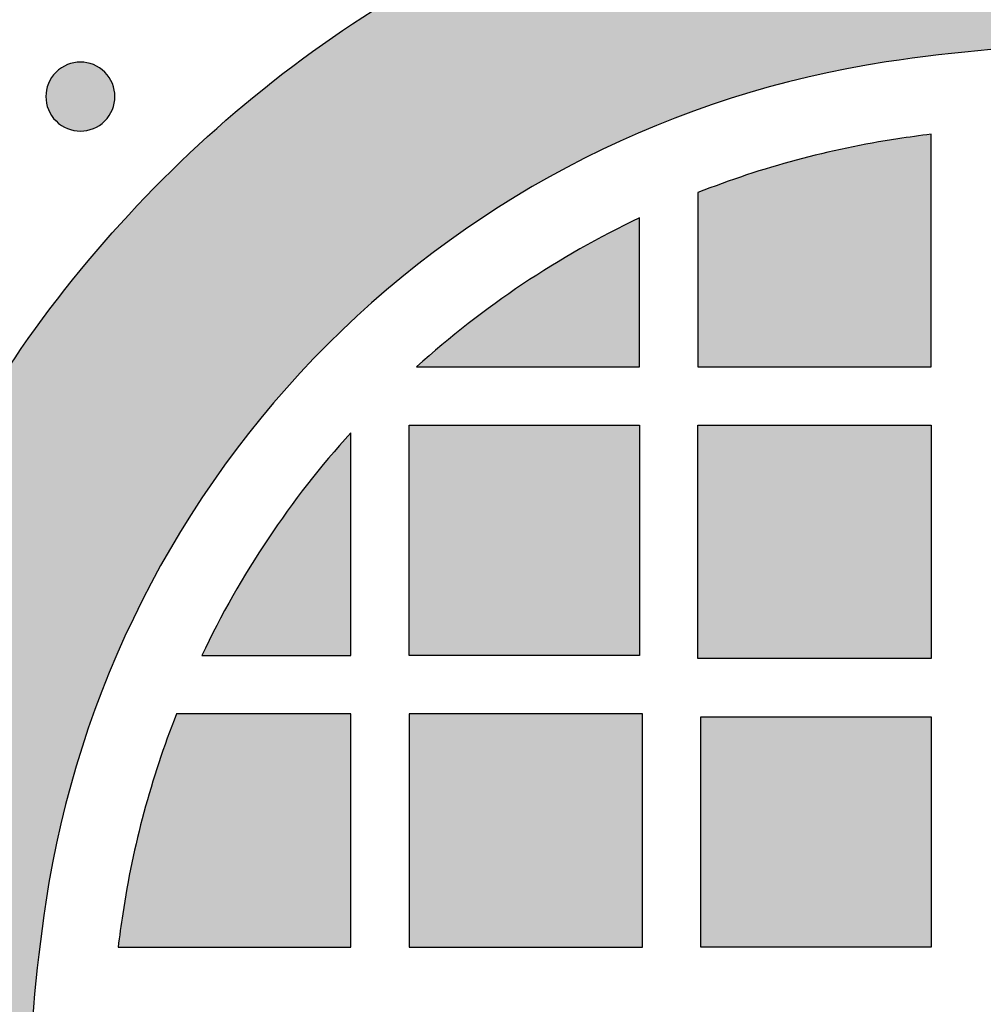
# Model space of a CAD drawing. Header units: millimetres. Extents: x -3873 to -97, y 912 to 4165.
# Tile 207 of 256: x -3497 to -3447, y 1576 to 1627. Entities that reach past the tile are written whole.
import ezdxf

# ---------------------------------------------------------------- set-up
doc = ezdxf.new("R2010")
doc.units = ezdxf.units.MM
doc.layers.add('pattern', color=7, linetype='Continuous', true_color=0x000000)

msp = doc.modelspace()

# ---------------------------------------------------------------- hatches: boundary and pattern name
at = {"layer": 'pattern'}
for points in [[(-3401.116, 1629.673), (-3395.362, 1614.648), (-3409.588, 1620.214), (-3412.097, 1621.149), (-3414.643, 1622.005), (-3417.225, 1622.78), (-3419.837, 1623.472), (-3422.477, 1624.08), (-3425.139, 1624.602), (-3427.82, 1625.036), (-3430.515, 1625.383), (-3433.22, 1625.64), (-3435.93, 1625.809), (-3438.642, 1625.888), (-3441.35, 1625.878), (-3444.051, 1625.78), (-3446.74, 1625.594), (-3449.413, 1625.322), (-3452.066, 1624.965), (-3453.06, 1624.804), (-3454.054, 1624.624), (-3455.047, 1624.424), (-3456.038, 1624.203), (-3457.027, 1623.963), (-3458.013, 1623.702), (-3458.996, 1623.421), (-3459.974, 1623.121), (-3460.948, 1622.8), (-3461.917, 1622.46), (-3462.88, 1622.1), (-3463.837, 1621.72), (-3464.786, 1621.321), (-3465.728, 1620.903), (-3466.662, 1620.466), (-3467.587, 1620.01), (-3468.503, 1619.536), (-3469.409, 1619.044), (-3470.304, 1618.534), (-3471.189, 1618.006), (-3472.062, 1617.461), (-3472.923, 1616.9), (-3473.772, 1616.322), (-3474.608, 1615.728), (-3475.431, 1615.118), (-3476.24, 1614.494), (-3477.035, 1613.855), (-3477.815, 1613.201), (-3478.581, 1612.534), (-3479.331, 1611.854), (-3480.066, 1611.161), (-3480.785, 1610.456), (-3481.49, 1609.737), (-3482.183, 1609.002), (-3482.863, 1608.252), (-3483.53, 1607.486), (-3484.184, 1606.706), (-3484.823, 1605.911), (-3485.447, 1605.102), (-3486.057, 1604.279), (-3486.651, 1603.443), (-3487.229, 1602.595), (-3487.79, 1601.733), (-3488.335, 1600.86), (-3488.862, 1599.975), (-3489.373, 1599.08), (-3489.865, 1598.174), (-3490.339, 1597.258), (-3490.795, 1596.333), (-3491.232, 1595.399), (-3491.65, 1594.457), (-3492.049, 1593.508), (-3492.429, 1592.551), (-3492.789, 1591.588), (-3493.129, 1590.619), (-3493.45, 1589.645), (-3493.75, 1588.667), (-3494.031, 1587.684), (-3494.292, 1586.698), (-3494.532, 1585.709), (-3494.752, 1584.718), (-3494.953, 1583.725), (-3495.133, 1582.731), (-3495.294, 1581.737), (-3495.651, 1579.084), (-3495.923, 1576.411), (-3496.109, 1573.722), (-3496.207, 1571.021), (-3496.217, 1568.313), (-3496.138, 1565.601), (-3495.969, 1562.891), (-3495.712, 1560.186), (-3495.365, 1557.491), (-3494.931, 1554.81), (-3494.409, 1552.148), (-3493.801, 1549.508), (-3493.109, 1546.896), (-3492.334, 1544.314), (-3491.478, 1541.768), (-3490.543, 1539.259), (-3484.977, 1525.033), (-3500.002, 1530.787), (-3500.667, 1532.313), (-3501.307, 1533.855), (-3501.922, 1535.412), (-3502.509, 1536.982), (-3503.07, 1538.565), (-3503.603, 1540.161), (-3504.109, 1541.769), (-3504.587, 1543.387), (-3505.037, 1545.016), (-3505.457, 1546.655), (-3505.849, 1548.303), (-3506.211, 1549.958), (-3506.544, 1551.621), (-3506.848, 1553.291), (-3507.121, 1554.966), (-3507.364, 1556.646), (-3507.577, 1558.33), (-3507.76, 1560.018), (-3507.913, 1561.707), (-3508.035, 1563.399), (-3508.127, 1565.091), (-3508.188, 1566.784), (-3508.219, 1568.475), (-3508.22, 1570.165), (-3508.191, 1571.853), (-3508.132, 1573.537), (-3508.043, 1575.218), (-3507.924, 1576.893), (-3507.776, 1578.563), (-3507.599, 1580.227), (-3507.393, 1581.883), (-3507.159, 1583.532), (-3506.961, 1584.758), (-3506.738, 1585.983), (-3506.491, 1587.207), (-3506.22, 1588.429), (-3505.923, 1589.649), (-3505.602, 1590.864), (-3505.256, 1592.076), (-3504.885, 1593.283), (-3504.49, 1594.484), (-3504.07, 1595.678), (-3503.626, 1596.866), (-3503.158, 1598.045), (-3502.666, 1599.216), (-3502.151, 1600.377), (-3501.612, 1601.529), (-3501.05, 1602.669), (-3500.465, 1603.798), (-3499.858, 1604.915), (-3499.229, 1606.019), (-3498.579, 1607.11), (-3497.907, 1608.187), (-3497.215, 1609.248), (-3496.502, 1610.295), (-3495.77, 1611.326), (-3495.019, 1612.34), (-3494.249, 1613.338), (-3493.461, 1614.318), (-3492.655, 1615.28), (-3491.833, 1616.224), (-3490.994, 1617.149), (-3490.14, 1618.055), (-3489.27, 1618.941), (-3488.384, 1619.811), (-3487.478, 1620.665), (-3486.553, 1621.504), (-3485.609, 1622.326), (-3484.647, 1623.132), (-3483.667, 1623.92), (-3482.669, 1624.69), (-3481.655, 1625.441), (-3480.624, 1626.173), (-3479.577, 1626.886), (-3478.516, 1627.578), (-3477.439, 1628.25), (-3476.348, 1628.9), (-3475.244, 1629.529), (-3474.127, 1630.136), (-3472.998, 1630.721), (-3471.858, 1631.283), (-3470.706, 1631.822), (-3469.545, 1632.337), (-3468.374, 1632.829), (-3467.195, 1633.297), (-3466.007, 1633.741), (-3464.813, 1634.161), (-3463.612, 1634.556), (-3462.405, 1634.927), (-3461.193, 1635.273), (-3459.978, 1635.594), (-3458.758, 1635.891), (-3457.536, 1636.162), (-3456.312, 1636.409), (-3455.087, 1636.632), (-3453.861, 1636.83), (-3452.212, 1637.064), (-3450.556, 1637.27), (-3448.892, 1637.447), (-3447.222, 1637.595), (-3445.546, 1637.714), (-3443.866, 1637.803), (-3442.182, 1637.862), (-3440.494, 1637.891), (-3438.804, 1637.891), (-3437.113, 1637.859), (-3435.42, 1637.798), (-3433.728, 1637.706), (-3432.036, 1637.584), (-3430.347, 1637.431), (-3428.659, 1637.249), (-3426.975, 1637.035), (-3425.295, 1636.792), (-3423.62, 1636.519), (-3421.95, 1636.215), (-3420.287, 1635.882), (-3418.632, 1635.52), (-3416.984, 1635.128), (-3415.345, 1634.708), (-3413.716, 1634.258), (-3412.098, 1633.78), (-3410.49, 1633.275), (-3408.894, 1632.741), (-3407.311, 1632.18), (-3405.74, 1631.593), (-3404.184, 1630.978), (-3402.642, 1630.338)], [(-3492.259, 1621.93), (-3492.231, 1621.958), (-3492.204, 1621.987), (-3492.177, 1622.017), (-3492.151, 1622.048), (-3492.125, 1622.079), (-3492.1, 1622.112), (-3492.076, 1622.145), (-3492.052, 1622.179), (-3492.028, 1622.214), (-3492.005, 1622.25), (-3491.983, 1622.286), (-3491.962, 1622.323), (-3491.942, 1622.361), (-3491.922, 1622.4), (-3491.903, 1622.44), (-3491.885, 1622.48), (-3491.868, 1622.52), (-3491.852, 1622.562), (-3491.837, 1622.604), (-3491.823, 1622.646), (-3491.81, 1622.689), (-3491.798, 1622.732), (-3491.787, 1622.776), (-3491.777, 1622.821), (-3491.768, 1622.865), (-3491.761, 1622.91), (-3491.754, 1622.955), (-3491.749, 1623.001), (-3491.745, 1623.047), (-3491.742, 1623.092), (-3491.74, 1623.138), (-3491.739, 1623.184), (-3491.74, 1623.23), (-3491.742, 1623.276), (-3491.745, 1623.322), (-3491.749, 1623.367), (-3491.754, 1623.413), (-3491.761, 1623.458), (-3491.768, 1623.503), (-3491.777, 1623.548), (-3491.787, 1623.592), (-3491.798, 1623.636), (-3491.81, 1623.679), (-3491.823, 1623.722), (-3491.837, 1623.765), (-3491.852, 1623.807), (-3491.868, 1623.848), (-3491.885, 1623.889), (-3491.903, 1623.929), (-3491.922, 1623.968), (-3491.942, 1624.007), (-3491.962, 1624.045), (-3491.983, 1624.082), (-3492.005, 1624.119), (-3492.028, 1624.154), (-3492.052, 1624.189), (-3492.076, 1624.223), (-3492.1, 1624.257), (-3492.125, 1624.289), (-3492.151, 1624.321), (-3492.177, 1624.351), (-3492.204, 1624.381), (-3492.231, 1624.41), (-3492.259, 1624.438), (-3492.287, 1624.466), (-3492.316, 1624.493), (-3492.346, 1624.52), (-3492.377, 1624.546), (-3492.408, 1624.572), (-3492.441, 1624.597), (-3492.474, 1624.622), (-3492.508, 1624.646), (-3492.543, 1624.669), (-3492.579, 1624.692), (-3492.615, 1624.714), (-3492.652, 1624.735), (-3492.69, 1624.756), (-3492.729, 1624.775), (-3492.768, 1624.794), (-3492.809, 1624.812), (-3492.849, 1624.829), (-3492.891, 1624.845), (-3492.933, 1624.86), (-3492.975, 1624.874), (-3493.018, 1624.887), (-3493.061, 1624.899), (-3493.105, 1624.91), (-3493.15, 1624.92), (-3493.194, 1624.929), (-3493.239, 1624.937), (-3493.284, 1624.943), (-3493.33, 1624.948), (-3493.375, 1624.953), (-3493.421, 1624.955), (-3493.467, 1624.957), (-3493.513, 1624.958), (-3493.559, 1624.957), (-3493.605, 1624.955), (-3493.651, 1624.953), (-3493.696, 1624.948), (-3493.742, 1624.943), (-3493.787, 1624.937), (-3493.832, 1624.929), (-3493.877, 1624.92), (-3493.921, 1624.91), (-3493.965, 1624.899), (-3494.008, 1624.887), (-3494.051, 1624.874), (-3494.094, 1624.86), (-3494.135, 1624.845), (-3494.177, 1624.829), (-3494.218, 1624.812), (-3494.258, 1624.794), (-3494.297, 1624.775), (-3494.336, 1624.756), (-3494.374, 1624.735), (-3494.411, 1624.714), (-3494.448, 1624.692), (-3494.483, 1624.669), (-3494.518, 1624.646), (-3494.552, 1624.622), (-3494.585, 1624.597), (-3494.618, 1624.572), (-3494.65, 1624.546), (-3494.68, 1624.52), (-3494.71, 1624.493), (-3494.739, 1624.466), (-3494.767, 1624.438), (-3494.795, 1624.41), (-3494.822, 1624.381), (-3494.849, 1624.351), (-3494.875, 1624.321), (-3494.901, 1624.289), (-3494.926, 1624.257), (-3494.951, 1624.223), (-3494.975, 1624.189), (-3494.998, 1624.154), (-3495.021, 1624.119), (-3495.043, 1624.082), (-3495.064, 1624.045), (-3495.084, 1624.007), (-3495.104, 1623.968), (-3495.123, 1623.929), (-3495.141, 1623.889), (-3495.158, 1623.848), (-3495.174, 1623.807), (-3495.189, 1623.765), (-3495.203, 1623.722), (-3495.216, 1623.679), (-3495.228, 1623.636), (-3495.239, 1623.592), (-3495.249, 1623.548), (-3495.258, 1623.503), (-3495.266, 1623.458), (-3495.272, 1623.413), (-3495.277, 1623.367), (-3495.281, 1623.322), (-3495.284, 1623.276), (-3495.286, 1623.23), (-3495.287, 1623.184), (-3495.286, 1623.138), (-3495.284, 1623.092), (-3495.281, 1623.047), (-3495.277, 1623.001), (-3495.272, 1622.955), (-3495.266, 1622.91), (-3495.258, 1622.865), (-3495.249, 1622.821), (-3495.239, 1622.776), (-3495.228, 1622.732), (-3495.216, 1622.689), (-3495.203, 1622.646), (-3495.189, 1622.604), (-3495.174, 1622.562), (-3495.158, 1622.52), (-3495.141, 1622.48), (-3495.123, 1622.44), (-3495.104, 1622.4), (-3495.084, 1622.361), (-3495.064, 1622.323), (-3495.043, 1622.286), (-3495.021, 1622.25), (-3494.998, 1622.214), (-3494.975, 1622.179), (-3494.951, 1622.145), (-3494.926, 1622.112), (-3494.901, 1622.079), (-3494.875, 1622.048), (-3494.849, 1622.017), (-3494.822, 1621.987), (-3494.795, 1621.958), (-3494.767, 1621.93), (-3494.739, 1621.902), (-3494.71, 1621.875), (-3494.68, 1621.848), (-3494.65, 1621.822), (-3494.618, 1621.796), (-3494.585, 1621.771), (-3494.552, 1621.747), (-3494.518, 1621.723), (-3494.483, 1621.699), (-3494.448, 1621.676), (-3494.411, 1621.654), (-3494.374, 1621.633), (-3494.336, 1621.613), (-3494.297, 1621.593), (-3494.258, 1621.574), (-3494.218, 1621.556), (-3494.177, 1621.539), (-3494.135, 1621.523), (-3494.094, 1621.508), (-3494.051, 1621.494), (-3494.008, 1621.481), (-3493.965, 1621.469), (-3493.921, 1621.458), (-3493.877, 1621.448), (-3493.832, 1621.439), (-3493.787, 1621.432), (-3493.742, 1621.425), (-3493.696, 1621.42), (-3493.651, 1621.416), (-3493.605, 1621.413), (-3493.559, 1621.411), (-3493.513, 1621.41), (-3493.467, 1621.411), (-3493.421, 1621.413), (-3493.375, 1621.416), (-3493.33, 1621.42), (-3493.284, 1621.425), (-3493.239, 1621.432), (-3493.194, 1621.439), (-3493.15, 1621.448), (-3493.105, 1621.458), (-3493.061, 1621.469), (-3493.018, 1621.481), (-3492.975, 1621.494), (-3492.933, 1621.508), (-3492.891, 1621.523), (-3492.849, 1621.539), (-3492.809, 1621.556), (-3492.768, 1621.574), (-3492.729, 1621.593), (-3492.69, 1621.613), (-3492.652, 1621.633), (-3492.615, 1621.654), (-3492.579, 1621.676), (-3492.543, 1621.699), (-3492.508, 1621.723), (-3492.474, 1621.747), (-3492.441, 1621.771), (-3492.408, 1621.796), (-3492.377, 1621.822), (-3492.346, 1621.848), (-3492.316, 1621.875), (-3492.287, 1621.902)], [(-3449.754, 1621.25), (-3451.467, 1621.01), (-3452.782, 1620.792), (-3454.091, 1620.537), (-3455.394, 1620.245), (-3456.688, 1619.917), (-3457.973, 1619.552), (-3459.247, 1619.152), (-3460.507, 1618.716), (-3461.754, 1618.246), (-3461.754, 1609.279), (-3449.754, 1609.279)], [(-3476.22, 1609.279), (-3464.754, 1609.279), (-3464.754, 1616.944), (-3465.53, 1616.567), (-3466.299, 1616.175), (-3467.062, 1615.769), (-3467.819, 1615.349), (-3468.568, 1614.915), (-3469.309, 1614.467), (-3470.042, 1614.005), (-3470.767, 1613.53), (-3471.483, 1613.042), (-3472.19, 1612.541), (-3472.887, 1612.027), (-3473.575, 1611.501), (-3474.252, 1610.963), (-3474.919, 1610.413), (-3475.575, 1609.851)], [(-3464.754, 1606.278), (-3464.754, 1594.425), (-3476.607, 1594.425), (-3476.607, 1606.278)], [(-3449.754, 1606.278), (-3449.754, 1594.279), (-3461.754, 1594.279), (-3461.754, 1606.278)], [(-3479.608, 1605.891), (-3480.18, 1605.246), (-3480.742, 1604.59), (-3481.292, 1603.923), (-3481.83, 1603.246), (-3482.356, 1602.558), (-3482.87, 1601.861), (-3483.371, 1601.154), (-3483.859, 1600.438), (-3484.334, 1599.713), (-3484.796, 1598.98), (-3485.244, 1598.239), (-3485.678, 1597.49), (-3486.098, 1596.734), (-3486.504, 1595.97), (-3486.896, 1595.201), (-3487.273, 1594.425), (-3479.608, 1594.425)], [(-3491.339, 1581.138), (-3491.579, 1579.425), (-3479.608, 1579.425), (-3479.608, 1591.425), (-3488.575, 1591.425), (-3489.045, 1590.178), (-3489.481, 1588.918), (-3489.881, 1587.644), (-3490.246, 1586.359), (-3490.574, 1585.065), (-3490.866, 1583.762), (-3491.121, 1582.453)], [(-3476.607, 1579.425), (-3464.608, 1579.425), (-3464.608, 1591.425), (-3476.607, 1591.425)], [(-3461.608, 1591.279), (-3449.754, 1591.279), (-3449.754, 1579.425), (-3461.608, 1579.425)]]:
    msp.add_hatch(color=256, dxfattribs=at).paths.add_polyline_path(points, flags=0)

# ---------------------------------------------------------------- linework, layer by layer
for points in [[(-3461.754, 1618.246), (-3461.754, 1609.279), (-3449.754, 1609.279), (-3449.754, 1621.25)], [(-3476.22, 1609.279), (-3464.754, 1609.279), (-3464.754, 1616.944)], [(-3487.273, 1594.425), (-3479.608, 1594.425), (-3479.608, 1605.891)], [(-3491.579, 1579.425), (-3479.608, 1579.425), (-3479.608, 1591.425), (-3488.575, 1591.425)]]:
    msp.add_lwpolyline(points, dxfattribs=at)
for points in [[(-3464.754, 1606.278), (-3464.754, 1594.425), (-3476.607, 1594.425), (-3476.607, 1606.278)], [(-3449.754, 1606.278), (-3449.754, 1594.279), (-3461.754, 1594.279), (-3461.754, 1606.278)], [(-3476.607, 1579.425), (-3464.608, 1579.425), (-3464.608, 1591.425), (-3476.607, 1591.425)], [(-3461.608, 1591.279), (-3449.754, 1591.279), (-3449.754, 1579.425), (-3461.608, 1579.425)]]:
    msp.add_lwpolyline(points, close=True, dxfattribs=at)
at = {"layer": 'pattern', "extrusion": (0, 0, -1)}
for start, end in [(45, 81.39591), (8.60409, 45)]:
    msp.add_arc((3444.359, 1574.03), 63.514, start, end, dxfattribs=at)
at = {"layer": 'pattern'}
for centre, radius, start, end in [((-3439.701, 1543.244), 82.651, 68.63348, 98.60409), ((-3493.513, 1623.184), 1.774, 315, 135), ((-3444.359, 1574.03), 51.514, 98.6041, 135), ((-3493.513, 1623.184), 1.774, 135, 315), ((-3444.359, 1574.03), 47.514, 98.6041, 111.4751), ((-3439.701, 1543.244), 78.651, 97.34393, 98.6041), ((-3444.359, 1574.03), 47.514, 115.4194, 132.1105), ((-3444.359, 1574.03), 51.514, 135, 171.3959), ((-3444.359, 1574.03), 47.514, 137.8895, 154.5806), ((-3444.359, 1574.03), 47.514, 158.5249, 171.3959), ((-3413.573, 1569.372), 82.651, 171.39591, 201.36652), ((-3413.574, 1569.372), 78.65, 171.39588, 172.65607)]:
    msp.add_arc(centre, radius, start, end, dxfattribs=at)

doc.saveas('drawing.dxf')
